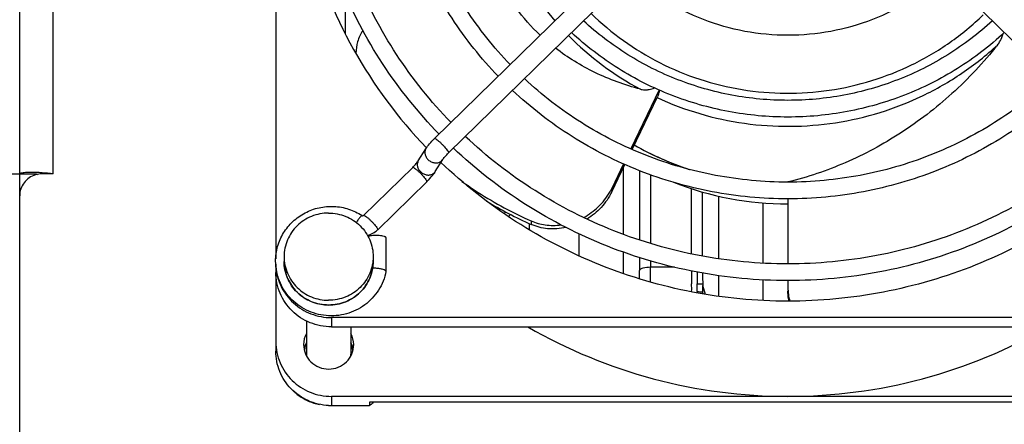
# Model space of a CAD drawing. Extents: x -1709 to 1181, y 8 to 1580.
# Tile 8 of 70: x -964 to -875, y 350 to 386. Entities that reach past the tile are written whole.
import ezdxf

# ---------------------------------------------------------------- set-up
doc = ezdxf.new("R2010")
doc.units = 0
doc.header["$LTSCALE"] = 65.395
doc.layers.get('0').update_dxf_attribs({"linetype": 'CONTINUOUS'})
doc.layers.add('3_ALL_AXES', color=7, linetype='CONTINUOUS')

msp = doc.modelspace()

# ---------------------------------------------------------------- linework, layer by layer
at = {"color": 3, "linetype": 'CONTINUOUS'}
for p, q in [((-963.631, 170.967), (-963.631, 453.7)), ((-997.131, 372.333), (-963.631, 372.333)), ((-960.631, 372.333), (-961.631, 372.333))]:
    msp.add_line(p, q, dxfattribs=at)
at = {"color": 9, "linetype": 'CONTINUOUS'}
for p, q in [((-960.631, 372.333), (-960.631, 452.755)), ((-934.412, 388.521), (-934.412, 384.944)), ((-925.108, 374.236), (-925.115, 374.216)), ((-909.432, 372.842), (-909.432, 366.914)), ((-907.971, 372.631), (-907.971, 366.421)), ((-927.067, 371.655), (-927.074, 371.634)), ((-906.976, 372.268), (-906.976, 366.09)), ((-910.456, 371.026), (-910.456, 370.714)), ((-903.287, 365.168), (-903.287, 371.01)), ((-902.292, 364.96), (-902.292, 370.718)), ((-900.831, 364.734), (-900.831, 370.345)), ((-896.85, 364.328), (-896.85, 369.738)), ((-920.111, 368.781), (-919.965, 368.924)), ((-917.693, 368.116), (-917.693, 367.804)), ((-931.471, 367.347), (-931.478, 367.326)), ((-917.85, 367.333), (-917.85, 367.88)), ((-913.412, 366.982), (-913.412, 365.003)), ((-909.432, 365.332), (-909.432, 363.405)), ((-907.971, 364.838), (-907.971, 363.662)), ((-906.976, 364.536), (-906.976, 363.957)), ((-904.815, 363.957), (-906.976, 363.957)), ((-900.831, 361.358), (-900.831, 363.218)), ((-896.85, 360.979), (-896.85, 362.828)), ((-902.776, 361.773), (-902.777, 361.662)), ((-902.03, 361.53), (-902.282, 362.334)), ((-902.25, 361.562), (-902.281, 361.663)), ((-935.631, 359.444), (-935.631, 358.613)), ((-935.631, 352.375), (-935.631, 351.544))]:
    msp.add_line(p, q, dxfattribs=at)
at = {"color": 7, "linetype": 'CONTINUOUS'}
for p, q in [((-940.631, 444.5), (-940.631, 364.725)), ((-926.373, 375.502), (-899.503, 401.785)), ((-925.115, 374.216), (-898.245, 400.498)), ((-864.148, 374.216), (-891.018, 400.498)), ((-933.432, 383.173), (-933.432, 383.161)), ((-933.432, 383.173), (-933.432, 383.161)), ((-906.199, 379.875), (-908.743, 374.586)), ((-908.618, 374.533), (-906.319, 379.313)), ((-927.827, 373.499), (-927.148, 374.589)), ((-926.299, 372.548), (-925.62, 373.637)), ((-909.394, 373.234), (-910.456, 371.026)), ((-963.631, 372.333), (-962.131, 372.333)), ((-962.131, 372.269), (-962.131, 372.333)), ((-932.737, 368.613), (-928.333, 372.921)), ((-910.456, 370.714), (-909.269, 373.181)), ((-962.131, 372.305), (-962.102, 372.302)), ((-962.102, 372.302), (-962.032, 372.293)), ((-931.478, 367.326), (-927.074, 371.634)), ((-894.631, 371.615), (-894.631, 371.599)), ((-894.631, 370.099), (-894.631, 364.263)), ((-919.555, 368.701), (-919.736, 368.524)), ((-930.731, 366.619), (-930.731, 363.598)), ((-940.631, 364.251), (-940.631, 356.435)), ((-894.631, 362.763), (-894.631, 362.161)), ((-853.631, 359.444), (-935.631, 359.444)), ((-935.631, 358.613), (-853.631, 358.613)), ((-853.631, 352.375), (-935.631, 352.375)), ((-935.631, 351.544), (-932.216, 351.544)), ((-932.216, 351.856), (-932.216, 351.544)), ((-857.047, 351.856), (-932.216, 351.856))]:
    msp.add_line(p, q, dxfattribs=at)
at = {"color": 2, "linetype": 'CONTINUOUS'}
for p, q in [((-903.276, 361.763), (-903.276, 361.773)), ((-902.283, 361.566), (-902.281, 361.663))]:
    msp.add_line(p, q, dxfattribs=at)
at = {"color": 7, "linetype": 'CONTINUOUS'}
for centre, radius, start, end in [((-895.902, 404.642), 43.256, 194.64209, 223.8556), ((-877.921, 385.534), 2.68, 338.91571, 346.95477), ((-894.7, 399.148), 27.835, 240.45065, 251.6408), ((-894.705, 399.138), 27.824, 240.44933, 251.55515), ((-932.31, 376.987), 7.489, 314.36718, 314.51754), ((-894.638, 397.676), 28.037, 248.51398, 270.01294), ((-915.36, 373.394), 5.446, 330.2715, 331.33177), ((-915.242, 373.33), 5.312, 331.3226, 334.29823), ((-902.996, 400.778), 36.101, 238.85399, 245.97711), ((-932.81, 368.69), 1.906, 282.26925, 314.32161), ((-889.942, 362.16), 4.69, 179.99548, 183.81015), ((-890.007, 362.156), 4.624, 183.81476, 185.11372), ((-894.658, 399.162), 46.786, 240.08738, 270.03287), ((-894.605, 399.162), 46.786, 269.96713, 299.91262), ((-935.964, 356.188), 2.117, 162.13548, 172.1934), ((-935.962, 356.187), 2.119, 158.9242, 162.1267), ((-935.952, 356.183), 2.13, 155.01175, 158.92372), ((-935.81, 356.183), 2.13, 21.11219, 24.97175), ((-935.799, 356.187), 2.118, 17.51232, 21.11212), ((-935.798, 356.188), 2.116, 7.78802, 17.50226), ((-935.966, 356.148), 1.916, 179.99951, 184.46302), ((-935.797, 356.148), 1.916, 355.50685, 359.99972), ((-935.631, 356.643), 5.099, 267.17114, 269.99817), ((-935.813, 356.31), 5.971, 307.04819, 308.93616), ((-935.814, 356.31), 5.972, 308.93585, 311.74169)]:
    msp.add_arc(centre, radius, start, end, dxfattribs=at)
at = {"color": 9, "linetype": 'CONTINUOUS'}
for centre, radius, start, end in [((-895.353, 403.681), 26.814, 206.64217, 221.05786), ((-894.852, 404.596), 24.977, 225.6452, 243.09252), ((-894.893, 404.109), 27.444, 224.86193, 241.75727), ((-936.048, 364.486), 3.833, 180.01061, 187.66136), ((-996.552, 363.664), 88.58, 359.52711, 359.9984), ((-1018.223, 363.964), 111.247, 359.31661, 359.9965), ((-788.563, 363.986), 114.224, 180.22821, 180.75392)]:
    msp.add_arc(centre, radius, start, end, dxfattribs=at)
at = {"color": 3, "linetype": 'CONTINUOUS'}
for centre, radius, start, end in [((-961.63, 370.282), 2.051, 90.03489, 106.47651), ((-962.626, 357.599), 14.867, 86.26412, 88.07379), ((-962.659, 357.064), 15.403, 86.14811, 86.27056), ((-962.664, 356.941), 15.526, 82.47625, 86.16034)]:
    msp.add_arc(centre, radius, start, end, dxfattribs=at)
at = {"color": 2, "linetype": 'CONTINUOUS'}
for centre, radius, start, end in [((-787.98, 363.994), 115.306, 180.17787, 180.75093), ((-808.991, 363.692), 93.3, 180.15734, 180.83415), ((-933.441, 362.093), 30.167, 359.3913, 0.74019), ((-932.941, 362.093), 30.167, 359.3913, 0.74019), ((-927.538, 361.988), 25.259, 359.26164, 0.78355)]:
    msp.add_arc(centre, radius, start, end, dxfattribs=at)
at = {"color": 7, "linetype": 'CONTINUOUS'}
for points, knots in [([(-916.884, 384.786), (-917.678, 385.531), (-919.115, 387.141), (-920.222, 388.995), (-920.67, 389.95)], [0, 0, 0, 0, 0.507781, 1, 1, 1, 1]), ([(-932.812, 385.209), (-933.013, 384.896), (-933.324, 384.238), (-933.432, 383.518), (-933.432, 383.173)], [0, 0, 0, 0, 0.518775, 1, 1, 1, 1]), ([(-875.806, 383.895), (-877.05, 382.342), (-879.752, 379.461), (-884.372, 375.9), (-889.353, 373.223), (-892.87, 372.039), (-894.631, 371.615)], [0, 0, 0, 0, 0.261209, 0.51569, 0.762298, 1, 1, 1, 1]), ([(-875.806, 383.895), (-875.766, 383.945), (-875.612, 384.154), (-875.491, 384.387), (-875.42, 384.57)], [0, 0, 0, 0, 0.245488, 1, 1, 1, 1]), ([(-907.88, 379.932), (-909.285, 380.302), (-911.97, 381.278), (-914.41, 382.77), (-915.506, 383.615)], [0, 0, 0, 0, 0.5123, 1, 1, 1, 1]), ([(-907.88, 379.932), (-907.831, 379.919), (-907.626, 379.876), (-907.414, 379.873), (-907.255, 379.889)], [0, 0, 0, 0, 0.238834, 1, 1, 1, 1]), ([(-907.255, 379.889), (-907.203, 379.894), (-906.983, 379.926), (-906.768, 379.99), (-906.611, 380.055)], [0, 0, 0, 0, 0.236862, 1, 1, 1, 1]), ([(-906.152, 379.852), (-906.171, 379.798), (-906.233, 379.621), (-906.29, 379.441), (-906.319, 379.313)], [0, 0, 0, 0, 0.303621, 1, 1, 1, 1]), ([(-927.148, 374.589), (-927.051, 374.745), (-926.802, 375.06), (-926.528, 375.352), (-926.373, 375.502)], [0, 0, 0, 0, 0.460842, 1, 1, 1, 1]), ([(-925.62, 373.637), (-925.601, 373.668), (-925.541, 373.748), (-925.379, 373.946), (-925.227, 374.106), (-925.115, 374.216)], [0, 0, 0, 0, 0.142215, 0.389478, 1, 1, 1, 1]), ([(-928.333, 372.921), (-928.221, 373.03), (-928.069, 373.19), (-927.906, 373.388), (-927.846, 373.468), (-927.827, 373.499)], [0, 0, 0, 0, 0.610521, 0.857785, 1, 1, 1, 1]), ([(-863.471, 373.37), (-865.526, 371.398), (-870.04, 367.839), (-877.707, 363.892), (-886.008, 361.462), (-894.631, 360.643), (-903.254, 361.462), (-911.556, 363.892), (-919.223, 367.839), (-923.737, 371.398), (-925.791, 373.37)], [0, 0, 0, 0, 0.124404, 0.249292, 0.374547, 0.5, 0.625453, 0.750708, 0.875596, 1, 1, 1, 1]), ([(-926.461, 372.316), (-926.446, 372.336), (-926.389, 372.411), (-926.336, 372.489), (-926.299, 372.548)], [0, 0, 0, 0, 0.263034, 1, 1, 1, 1]), ([(-927.06, 371.648), (-927.004, 371.703), (-926.794, 371.916), (-926.595, 372.14), (-926.461, 372.316)], [0, 0, 0, 0, 0.262192, 1, 1, 1, 1]), ([(-923.908, 371.666), (-923.428, 371.323), (-921.449, 369.984), (-919.334, 368.849), (-917.693, 368.116)], [0, 0, 0, 0, 0.247174, 1, 1, 1, 1]), ([(-912.971, 368.428), (-912.498, 368.685), (-911.6, 369.336), (-910.907, 370.209), (-910.631, 370.693)], [0, 0, 0, 0, 0.491205, 1, 1, 1, 1]), ([(-910.456, 370.714), (-910.698, 370.21), (-911.34, 369.285), (-912.209, 368.575), (-912.675, 368.288)], [0, 0, 0, 0, 0.505663, 1, 1, 1, 1]), ([(-940.644, 364.511), (-940.643, 364.952), (-940.521, 365.839), (-939.983, 367.069), (-939.131, 368.112), (-938.029, 368.894), (-936.756, 369.359), (-935.404, 369.475), (-934.069, 369.234), (-933.251, 368.845), (-932.878, 368.601)], [0, 0, 0, 0, 0.123913, 0.248077, 0.372673, 0.49776, 0.623258, 0.748968, 0.874623, 1, 1, 1, 1]), ([(-932.878, 368.601), (-932.855, 368.586), (-932.802, 368.575), (-932.753, 368.597), (-932.737, 368.613)], [0, 0, 0, 0, 0.542726, 1, 1, 1, 1]), ([(-917.693, 368.116), (-917.291, 367.936), (-916.4, 367.691), (-915.477, 367.697), (-915.011, 367.759)], [0, 0, 0, 0, 0.483371, 1, 1, 1, 1]), ([(-914.562, 367.525), (-915.101, 367.409), (-916.177, 367.333), (-917.227, 367.596), (-917.693, 367.804)], [0, 0, 0, 0, 0.519694, 1, 1, 1, 1]), ([(-930.731, 366.619), (-930.731, 366.643), (-930.772, 366.679), (-930.833, 366.707), (-930.941, 366.743), (-931.114, 366.776), (-931.448, 366.81), (-931.801, 366.81), (-932.136, 366.778), (-932.286, 366.75), (-932.352, 366.731)], [0, 0, 0, 0, 0.043177, 0.079032, 0.125192, 0.245734, 0.395438, 0.726517, 0.877497, 1, 1, 1, 1]), ([(-930.732, 363.591), (-930.847, 362.999), (-931.194, 362.131), (-931.941, 361.17), (-932.855, 360.356), (-934.26, 359.675), (-936.122, 359.51), (-937.922, 360.013), (-939.174, 360.941), (-939.918, 361.909), (-940.468, 362.992), (-940.644, 363.908), (-940.644, 364.511)], [0, 0, 0, 0, 0.124129, 0.186672, 0.249388, 0.374755, 0.500473, 0.626066, 0.751123, 0.813665, 0.876056, 1, 1, 1, 1]), ([(-935.881, 360.569), (-936.401, 360.569), (-937.448, 360.771), (-938.778, 361.639), (-939.671, 362.941), (-939.881, 363.976), (-939.881, 364.486)], [0, 0, 0, 0, 0.252318, 0.503257, 0.752305, 1, 1, 1, 1]), ([(-931.881, 364.486), (-931.881, 363.976), (-932.091, 362.941), (-932.985, 361.639), (-934.314, 360.771), (-935.362, 360.569), (-935.881, 360.569)], [0, 0, 0, 0, 0.247695, 0.496743, 0.747682, 1, 1, 1, 1]), ([(-935.631, 358.613), (-936.281, 358.613), (-937.591, 358.865), (-939.252, 359.95), (-940.369, 361.575), (-940.631, 362.867), (-940.631, 363.504)], [0, 0, 0, 0, 0.252546, 0.503608, 0.752557, 1, 1, 1, 1]), ([(-940.62, 364.006), (-940.578, 363.397), (-940.253, 362.18), (-939.121, 360.672), (-937.507, 359.676), (-936.254, 359.444), (-935.631, 359.444)], [0, 0, 0, 0, 0.247484, 0.496519, 0.747572, 1, 1, 1, 1]), ([(-931.631, 363.872), (-931.657, 363.875), (-931.757, 363.884), (-931.858, 363.89), (-931.933, 363.892)], [0, 0, 0, 0, 0.254469, 1, 1, 1, 1]), ([(-930.731, 363.598), (-930.731, 363.612), (-930.752, 363.645), (-930.84, 363.704), (-931.024, 363.768), (-931.302, 363.831), (-931.516, 363.86), (-931.631, 363.872)], [0, 0, 0, 0, 0.043468, 0.110963, 0.329625, 0.640343, 1, 1, 1, 1]), ([(-894.536, 360.917), (-894.552, 360.992), (-894.608, 361.3), (-894.631, 361.613), (-894.631, 361.849)], [0, 0, 0, 0, 0.245893, 1, 1, 1, 1]), ([(-894.613, 361.744), (-894.606, 361.673), (-894.575, 361.395), (-894.518, 361.12), (-894.46, 360.92)], [0, 0, 0, 0, 0.254543, 1, 1, 1, 1]), ([(-940.631, 357.266), (-940.631, 356.63), (-940.369, 355.338), (-939.252, 353.712), (-937.591, 352.628), (-936.281, 352.375), (-935.631, 352.375)], [0, 0, 0, 0, 0.247443, 0.496392, 0.747454, 1, 1, 1, 1]), ([(-935.883, 351.55), (-936.511, 351.581), (-937.765, 351.879), (-939.337, 352.977), (-940.386, 354.569), (-940.631, 355.818), (-940.631, 356.435)], [0, 0, 0, 0, 0.25256, 0.503547, 0.752484, 1, 1, 1, 1])]:
    msp.add_open_spline(points, degree=3, knots=knots, dxfattribs=at)
at = {"color": 9, "linetype": 'CONTINUOUS'}
for points, knots in [([(-906.156, 382.323), (-904.994, 381.733), (-902.571, 380.73), (-897.486, 379.494), (-890.861, 379.438), (-884.536, 381.395), (-880.043, 384.041), (-878.027, 385.698), (-877.093, 386.596)], [0, 0, 0, 0, 0.125147, 0.250544, 0.500887, 0.750737, 0.875568, 1, 1, 1, 1]), ([(-906.377, 379.182), (-905.139, 378.609), (-902.57, 377.645), (-898.549, 376.778), (-894.44, 376.505), (-890.336, 376.833), (-886.326, 377.755), (-882.502, 379.251), (-878.947, 381.286), (-876.805, 382.977), (-875.806, 383.895)], [0, 0, 0, 0, 0.125008, 0.250227, 0.375563, 0.500893, 0.626098, 0.751073, 0.875724, 1, 1, 1, 1]), ([(-926.373, 375.502), (-926.359, 375.516), (-926.284, 375.491), (-926.187, 375.428), (-926.031, 375.31), (-925.855, 375.154), (-925.665, 374.97), (-925.436, 374.727), (-925.278, 374.54), (-925.193, 374.413)], [0, 0, 0, 0, 0.035907, 0.114923, 0.23458, 0.384704, 0.551634, 0.719968, 1, 1, 1, 1]), ([(-927.148, 374.589), (-927.195, 374.513), (-927.258, 374.334), (-927.232, 374.044), (-927.1, 373.768), (-926.881, 373.538), (-926.601, 373.378), (-926.293, 373.309), (-925.993, 373.34), (-925.819, 373.431), (-925.748, 373.49)], [0, 0, 0, 0, 0.112541, 0.230979, 0.357852, 0.491382, 0.626918, 0.759014, 0.883599, 1, 1, 1, 1]), ([(-925.193, 374.413), (-925.17, 374.379), (-925.136, 374.324), (-925.108, 374.261), (-925.108, 374.236)], [0, 0, 0, 0, 0.631114, 1, 1, 1, 1]), ([(-927.827, 373.499), (-927.874, 373.423), (-927.936, 373.244), (-927.911, 372.955), (-927.779, 372.679), (-927.559, 372.448), (-927.279, 372.289), (-926.971, 372.22), (-926.672, 372.25), (-926.497, 372.341), (-926.426, 372.401)], [0, 0, 0, 0, 0.112541, 0.230979, 0.357852, 0.491382, 0.626918, 0.759014, 0.883599, 1, 1, 1, 1]), ([(-928.332, 372.921), (-928.319, 372.934), (-928.243, 372.91), (-928.146, 372.847), (-927.99, 372.729), (-927.814, 372.572), (-927.624, 372.388), (-927.395, 372.145), (-927.237, 371.958), (-927.152, 371.832)], [0, 0, 0, 0, 0.035907, 0.114923, 0.23458, 0.384704, 0.551634, 0.719968, 1, 1, 1, 1]), ([(-927.152, 371.832), (-927.129, 371.797), (-927.095, 371.742), (-927.067, 371.679), (-927.067, 371.655)], [0, 0, 0, 0, 0.631114, 1, 1, 1, 1]), ([(-932.878, 368.601), (-932.884, 368.605), (-932.912, 368.596), (-932.948, 368.566), (-933.003, 368.513), (-933.1, 368.403), (-933.239, 368.223), (-933.35, 368.064), (-933.408, 367.976)], [0, 0, 0, 0, 0.029355, 0.088153, 0.179217, 0.300529, 0.61812, 1, 1, 1, 1]), ([(-932.737, 368.613), (-932.723, 368.626), (-932.647, 368.602), (-932.55, 368.539), (-932.394, 368.421), (-932.218, 368.264), (-932.028, 368.081), (-931.799, 367.837), (-931.641, 367.65), (-931.556, 367.524)], [0, 0, 0, 0, 0.035907, 0.114923, 0.23458, 0.384704, 0.551634, 0.719968, 1, 1, 1, 1]), ([(-931.556, 367.524), (-931.533, 367.489), (-931.499, 367.434), (-931.471, 367.371), (-931.471, 367.347)], [0, 0, 0, 0, 0.631114, 1, 1, 1, 1]), ([(-935.881, 360.573), (-935.362, 360.573), (-934.314, 360.775), (-932.985, 361.643), (-932.091, 362.943), (-931.881, 363.976), (-931.881, 364.486)], [0, 0, 0, 0, 0.252561, 0.503608, 0.752556, 1, 1, 1, 1]), ([(-939.847, 363.975), (-939.785, 363.512), (-939.484, 362.596), (-938.572, 361.477), (-937.319, 360.743), (-936.358, 360.573), (-935.881, 360.573)], [0, 0, 0, 0, 0.247501, 0.496629, 0.747658, 1, 1, 1, 1]), ([(-906.976, 363.957), (-907.202, 363.957), (-907.514, 363.927), (-907.847, 363.805), (-907.956, 363.711), (-907.971, 363.662)], [0, 0, 0, 0, 0.631018, 0.856212, 1, 1, 1, 1])]:
    msp.add_open_spline(points, degree=3, knots=knots, dxfattribs=at)
for points in [[(-925.748, 373.49), (-925.698, 373.532), (-925.655, 373.582), (-925.62, 373.637)], [(-926.426, 372.401), (-926.377, 372.443), (-926.333, 372.493), (-926.299, 372.548)]]:
    msp.add_open_spline(points, degree=3, dxfattribs=at)
at = {"color": 3, "linetype": 'CONTINUOUS'}
for points, knots in [([(-962.126, 372.458), (-962.334, 372.465), (-962.701, 372.469), (-963.128, 372.45), (-963.386, 372.421), (-963.516, 372.395), (-963.591, 372.375), (-963.631, 372.346), (-963.631, 372.333)], [0, 0, 0, 0, 0.407944, 0.721485, 0.836327, 0.920822, 0.97437, 1, 1, 1, 1]), ([(-962.212, 372.249), (-962.414, 372.189), (-962.801, 372.005), (-963.264, 371.564), (-963.563, 371.003), (-963.631, 370.584), (-963.631, 370.377)], [0, 0, 0, 0, 0.252309, 0.502998, 0.752013, 1, 1, 1, 1])]:
    msp.add_open_spline(points, degree=3, knots=knots, dxfattribs=at)
at = {"color": 2, "linetype": 'CONTINUOUS'}
for points, knots in [([(-902.777, 362.483), (-902.734, 362.484), (-902.569, 362.484), (-902.405, 362.477), (-902.283, 362.466)], [0, 0, 0, 0, 0.260425, 1, 1, 1, 1]), ([(-902.776, 361.773), (-902.733, 361.772), (-902.568, 361.769), (-902.402, 361.762), (-902.28, 361.753)], [0, 0, 0, 0, 0.260546, 1, 1, 1, 1])]:
    msp.add_open_spline(points, degree=3, knots=knots, dxfattribs=at)
at = {"layer": '3_ALL_AXES', "color": 7, "linetype": 'CONTINUOUS'}
for p, q in [((-939.881, 364.912), (-939.881, 364.486)), ((-931.881, 364.912), (-931.881, 364.486)), ((-937.881, 359.141), (-937.881, 356.148)), ((-933.881, 358.613), (-933.881, 356.148))]:
    msp.add_line(p, q, dxfattribs=at)
for centre, radius, start, end in [((-935.966, 357.02), 2.165, 152.24703, 179.95545), ((-935.796, 357.02), 2.165, 0.04455, 27.75297), ((-935.967, 356.188), 2.165, 158.80845, 168.84838), ((-935.954, 356.183), 2.178, 152.26796, 158.80313), ((-935.808, 356.183), 2.178, 21.19687, 27.73204), ((-935.796, 356.188), 2.165, 11.15162, 21.19155), ((-935.97, 356.03), 4.422, 224.65433, 228.41973), ((-935.939, 356.065), 4.469, 228.41998, 231.72071), ((-935.909, 356.103), 4.518, 231.724, 253.15732), ((-935.876, 356.205), 4.624, 253.13182, 256.59979), ((-935.871, 356.227), 4.647, 256.59831, 259.50301)]:
    msp.add_arc(centre, radius, start, end, dxfattribs=at)
for points, knots in [([(-925.96, 375.907), (-927.844, 377.843), (-931.244, 382.077), (-935.029, 389.266), (-937.357, 397.027), (-937.881, 402.404), (-937.881, 405.084)], [0, 0, 0, 0, 0.251141, 0.501357, 0.750865, 1, 1, 1, 1]), ([(-924.888, 376.956), (-926.704, 378.823), (-929.983, 382.906), (-933.631, 389.837), (-935.876, 397.318), (-936.381, 402.501), (-936.381, 405.084)], [0, 0, 0, 0, 0.251228, 0.50146, 0.750931, 1, 1, 1, 1]), ([(-920.655, 381.096), (-922.192, 382.694), (-924.968, 386.182), (-928.055, 392.094), (-929.954, 398.469), (-930.381, 402.884), (-930.381, 405.084)], [0, 0, 0, 0, 0.25112, 0.501331, 0.750847, 1, 1, 1, 1]), ([(-919.582, 382.145), (-921.053, 383.674), (-923.707, 387.011), (-926.658, 392.665), (-928.473, 398.76), (-928.881, 402.981), (-928.881, 405.084)], [0, 0, 0, 0, 0.251224, 0.501454, 0.750926, 1, 1, 1, 1]), ([(-880.5, 390.209), (-881.449, 389.345), (-883.518, 387.789), (-887, 386.067), (-890.748, 385.009), (-894.631, 384.652), (-898.514, 385.009), (-902.263, 386.067), (-905.744, 387.789), (-907.814, 389.345), (-908.763, 390.209)], [0, 0, 0, 0, 0.124477, 0.24938, 0.374604, 0.5, 0.625396, 0.75062, 0.875523, 1, 1, 1, 1]), ([(-876.267, 386.07), (-877.495, 384.938), (-880.175, 382.896), (-884.698, 380.637), (-889.575, 379.247), (-894.631, 378.779), (-899.688, 379.247), (-904.565, 380.637), (-909.087, 382.896), (-911.768, 384.938), (-912.995, 386.07)], [0, 0, 0, 0, 0.124397, 0.249284, 0.374543, 0.5, 0.625457, 0.750716, 0.875603, 1, 1, 1, 1]), ([(-875.194, 385.02), (-876.491, 383.816), (-879.326, 381.646), (-884.113, 379.244), (-889.277, 377.767), (-894.631, 377.269), (-899.986, 377.767), (-905.15, 379.244), (-909.936, 381.646), (-912.771, 383.816), (-914.069, 385.02)], [0, 0, 0, 0, 0.124455, 0.249354, 0.374587, 0.5, 0.625413, 0.750646, 0.875545, 1, 1, 1, 1]), ([(-870.962, 380.881), (-872.537, 379.409), (-875.984, 376.754), (-881.811, 373.814), (-888.103, 372.005), (-894.631, 371.395), (-901.159, 372.005), (-907.452, 373.814), (-913.279, 376.754), (-916.725, 379.409), (-918.3, 380.881)], [0, 0, 0, 0, 0.124395, 0.249283, 0.374541, 0.5, 0.625459, 0.750717, 0.875605, 1, 1, 1, 1]), ([(-869.889, 379.831), (-871.534, 378.288), (-875.135, 375.504), (-881.226, 372.421), (-887.805, 370.525), (-894.631, 369.885), (-901.457, 370.525), (-908.036, 372.421), (-914.128, 375.504), (-917.729, 378.288), (-919.373, 379.831)], [0, 0, 0, 0, 0.124443, 0.249338, 0.374577, 0.5, 0.625423, 0.750662, 0.875558, 1, 1, 1, 1]), ([(-865.658, 375.692), (-867.58, 373.881), (-871.792, 370.612), (-878.924, 366.991), (-886.632, 364.763), (-894.631, 364.012), (-902.631, 364.763), (-910.339, 366.991), (-917.47, 370.612), (-921.682, 373.881), (-923.605, 375.692)], [0, 0, 0, 0, 0.124395, 0.249281, 0.374541, 0.5, 0.625459, 0.750719, 0.875605, 1, 1, 1, 1]), ([(-864.585, 374.643), (-866.577, 372.76), (-870.944, 369.363), (-878.34, 365.599), (-886.334, 363.283), (-894.631, 362.502), (-902.929, 363.283), (-910.923, 365.599), (-918.319, 369.363), (-922.685, 372.76), (-924.678, 374.643)], [0, 0, 0, 0, 0.124434, 0.249328, 0.37457, 0.5, 0.62543, 0.750672, 0.875566, 1, 1, 1, 1]), ([(-935.881, 368.825), (-936.401, 368.825), (-937.449, 368.622), (-938.778, 367.755), (-939.672, 366.454), (-939.881, 365.421), (-939.881, 364.912)], [0, 0, 0, 0, 0.252573, 0.503608, 0.752557, 1, 1, 1, 1]), ([(-935.881, 368.825), (-935.361, 368.825), (-934.314, 368.622), (-932.985, 367.755), (-932.091, 366.454), (-931.881, 365.421), (-931.881, 364.912)], [0, 0, 0, 0, 0.252573, 0.503608, 0.752557, 1, 1, 1, 1]), ([(-939.881, 364.912), (-939.881, 364.403), (-939.672, 363.369), (-938.778, 362.069), (-937.449, 361.201), (-936.401, 360.999), (-935.881, 360.999)], [0, 0, 0, 0, 0.247443, 0.496392, 0.747427, 1, 1, 1, 1]), ([(-931.881, 364.912), (-931.881, 364.403), (-932.091, 363.369), (-932.985, 362.069), (-934.314, 361.201), (-935.361, 360.999), (-935.881, 360.999)], [0, 0, 0, 0, 0.247443, 0.496392, 0.747427, 1, 1, 1, 1]), ([(-938.131, 357.022), (-938.131, 356.735), (-938.013, 356.154), (-937.511, 355.422), (-936.762, 354.935), (-935.881, 354.764), (-935.001, 354.935), (-934.252, 355.422), (-933.749, 356.154), (-933.631, 356.735), (-933.631, 357.022)], [0, 0, 0, 0, 0.123728, 0.248196, 0.373727, 0.5, 0.626273, 0.751804, 0.876272, 1, 1, 1, 1])]:
    msp.add_open_spline(points, degree=3, knots=knots, dxfattribs=at)

doc.saveas('drawing.dxf')
